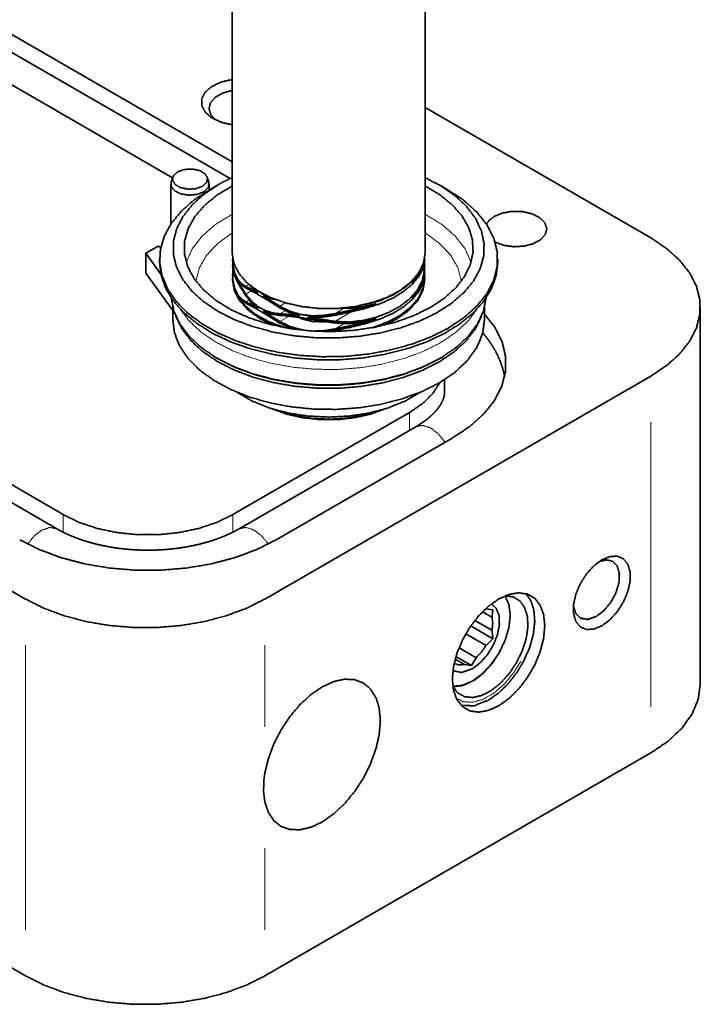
# Model space of a CAD drawing. Header units: millimetres. Extents: x 0 to 1189, y 0 to 841.
# Tile 73 of 84: x 963 to 1008, y 289 to 353. Entities that reach past the tile are written whole.
import ezdxf

# ---------------------------------------------------------------- set-up
doc = ezdxf.new("R2010")
doc.units = ezdxf.units.MM
doc.layers.add('1', color=7, linetype='Continuous')

msp = doc.modelspace()

# ---------------------------------------------------------------- linework, layer by layer
at = {"layer": '1', "color": 3, "linetype": 'Continuous', "lineweight": 35}
for p, q in [((989.701, 337.36), (989.701, 380.736)), ((977.151, 377.752), (977.151, 337.36)), ((977.01, 342.197), (922.833, 373.476)), ((965.744, 319.43), (938.919, 334.918)), ((989.094, 326.064), (977.603, 319.43))]:
    msp.add_line(p, q, dxfattribs=at)
at = {"layer": '1', "color": 95, "linetype": 'Continuous', "lineweight": 35}
for p, q in [((922.855, 374.624), (977.15, 343.277)), ((922.173, 371.752), (973.274, 342.249)), ((1004.377, 338.335), (989.7, 346.809)), ((966.158, 320.352), (939.333, 335.839)), ((1007.599, 309.349), (1007.599, 333.844)), ((979.275, 314.861), (1004.377, 329.354)), ((990.964, 328.333), (990.964, 329.125)), ((988.68, 326.986), (977.189, 320.352)), ((991.508, 325.353), (980.018, 318.719)), ((1001.905, 317.314), (1001.905, 317.314)), ((960.89, 316.494), (963.719, 314.861)), ((999.779, 313.632), (999.78, 313.632)), ((979.275, 290.366), (1004.377, 304.859)), ((960.89, 291.999), (963.719, 290.366))]:
    msp.add_line(p, q, dxfattribs=at)
at = {"layer": '1', "color": 11, "linetype": 'Continuous', "lineweight": 35}
for p, q in [((973.16, 341.838), (973.16, 339.239)), ((973.288, 342.29), (973.183, 341.975)), ((975.637, 341.975), (975.532, 342.29)), ((976.268, 341.809), (975.649, 341.451)), ((975.66, 341.457), (975.66, 341.838)), ((991.202, 341.451), (990.583, 341.809)), ((972.428, 336.962), (972.428, 336.757)), ((994.423, 336.757), (994.423, 336.962)), ((976.178, 330.511), (976.248, 330.47)), ((990.603, 330.47), (990.673, 330.511))]:
    msp.add_line(p, q, dxfattribs=at)
at = {"layer": '1', "color": 30, "linetype": 'Continuous', "lineweight": 35}
for p, q in [((972.342, 337.801), (971.543, 337.339)), ((971.543, 336.043), (971.543, 337.339)), ((972.508, 335.992), (971.543, 337.339)), ((972.504, 337.707), (972.342, 337.801)), ((977.175, 336.95), (977.175, 336.848)), ((989.663, 336.29), (989.659, 336.746)), ((989.66, 336.854), (989.663, 336.686)), ((989.663, 336.788), (989.661, 337.026)), ((989.676, 336.848), (989.676, 336.95)), ((973.286, 333.611), (971.543, 336.043)), ((977.175, 336.58), (977.175, 336.479)), ((977.195, 336.282), (977.188, 336.245)), ((989.664, 336.475), (989.663, 336.188)), ((989.676, 336.479), (989.676, 336.58)), ((977.175, 335.955), (977.175, 335.853)), ((977.175, 335.719), (977.175, 335.617)), ((989.66, 335.86), (989.663, 335.691)), ((989.676, 335.853), (989.676, 335.955)), ((989.676, 335.617), (989.676, 335.719)), ((983.817, 332.316), (983.477, 332.266))]:
    msp.add_line(p, q, dxfattribs=at)
at = {"layer": '1', "color": 253, "linetype": 'Continuous', "lineweight": 13}
for p, q in [((989.663, 336.788), (989.614, 336.759)), ((977.199, 336.252), (977.188, 336.245)), ((989.663, 336.29), (989.495, 336.193)), ((989.663, 335.793), (989.591, 335.752)), ((978.25, 335.302), (978.042, 335.181)), ((978.407, 334.895), (978.042, 334.684)), ((978.25, 334.307), (978.042, 334.186)), ((980.621, 334.119), (980.251, 333.905)), ((980.598, 333.608), (980.251, 333.408)), ((984.425, 333.764), (983.817, 333.412)), ((984.899, 333.54), (983.817, 332.915)), ((980.854, 333.258), (980.251, 332.911)), ((984.425, 332.769), (983.817, 332.418)), ((988.68, 325.825), (988.68, 326.986)), ((1004.377, 326.353), (1004.377, 307.859)), ((966.158, 319.208), (966.158, 320.352)), ((977.189, 319.209), (977.189, 320.352)), ((963.719, 311.861), (963.719, 293.366)), ((979.275, 311.861), (979.275, 306.554)), ((979.275, 298.672), (979.275, 293.366))]:
    msp.add_line(p, q, dxfattribs=at)
at = {"layer": '1', "color": 12, "linetype": 'Continuous', "lineweight": 35}
for p, q in [((973.286, 333.831), (973.286, 333.04)), ((993.565, 333.04), (993.565, 333.831))]:
    msp.add_line(p, q, dxfattribs=at)
at = {"layer": '1', "color": 253, "linetype": 'Continuous', "lineweight": 35}
for p, q in [((993.434, 314.042), (994.048, 313.687)), ((993.667, 314.229), (994.11, 314.159)), ((995.237, 313.809), (995.237, 313.912)), ((992.67, 313.119), (994.11, 312.288)), ((994.048, 312.831), (992.933, 313.475)), ((992.349, 312.611), (993.667, 311.85)), ((994.11, 312.288), (993.667, 311.85)), ((991.703, 311.122), (992.706, 310.543)), ((993.026, 311.052), (991.905, 311.699)), ((991.622, 310.669), (991.591, 310.688)), ((991.622, 310.669), (991.593, 310.669)), ((991.658, 310.962), (992.264, 310.612)), ((992.706, 310.543), (992.264, 310.612)), ((993.026, 311.052), (992.706, 310.543)), ((992.674, 309.472), (992.763, 309.524))]:
    msp.add_line(p, q, dxfattribs=at)
at = {"layer": '1', "color": 95, "linetype": 'Continuous', "lineweight": 35}
for points, knots in [([(977.15, 345.693), (976.433, 345.861), (975.831, 346.143), (975.399, 346.514), (975.172, 346.942), (975.172, 347.389), (975.399, 347.817), (975.831, 348.188), (976.433, 348.47), (977.15, 348.639)], [0, 0, 0.137596, 0.261572, 0.367944, 0.458255, 0.54174, 0.632058, 0.73843, 0.862404, 1, 1]), ([(976.108, 345.992), (975.771, 346.338), (975.644, 346.728), (975.739, 347.121), (976.046, 347.476), (976.534, 347.756), (977.15, 347.932)], [0, 0, 0.162497, 0.300645, 0.436791, 0.594873, 0.784125, 1, 1]), ([(994.253, 338.074), (994.809, 337.864), (995.453, 337.77), (996.116, 337.804), (996.722, 337.961), (997.206, 338.224), (997.514, 338.564), (997.611, 338.943), (997.488, 339.321), (997.158, 339.654), (996.657, 339.906), (996.041, 340.049), (995.377, 340.068), (994.739, 339.96), (994.197, 339.738)], [0, 0, 0.075314, 0.157834, 0.241838, 0.321207, 0.390992, 0.449106, 0.498767, 0.549027, 0.60845, 0.679512, 0.759712, 0.843852, 0.925824, 1, 1]), ([(994.197, 339.738), (993.889, 339.508), (993.69, 339.241)], [0, 0, 0.535875, 1, 1]), ([(1004.377, 329.354), (1005.405, 330.038), (1006.254, 330.801), (1006.906, 331.625), (1007.348, 332.494), (1007.571, 333.391), (1007.571, 334.297), (1007.348, 335.194), (1006.906, 336.064), (1006.254, 336.888), (1005.405, 337.65), (1004.377, 338.335)], [0, 0, 0.10685, 0.20553, 0.296453, 0.380837, 0.460804, 0.539196, 0.619163, 0.703547, 0.79447, 0.89315, 1, 1]), ([(993.566, 333.387), (994.249, 332.506), (994.71, 331.577), (994.939, 330.62), (994.93, 329.654), (994.686, 328.698), (994.209, 327.772), (993.511, 326.895), (992.604, 326.083), (991.508, 325.353)], [0, 0, 0.11401, 0.219947, 0.320488, 0.419206, 0.520011, 0.626429, 0.741062, 0.865419, 1, 1]), ([(990.669, 328.944), (990.202, 328.229), (989.533, 327.57), (988.68, 326.986)], [0, 0, 0.302026, 0.634336, 1, 1]), ([(977.189, 320.352), (976.148, 319.847), (974.97, 319.455), (973.693, 319.186), (972.354, 319.05), (970.994, 319.05), (969.655, 319.186), (968.377, 319.455), (967.2, 319.847), (966.158, 320.352)], [0, 0, 0.100994, 0.209297, 0.323229, 0.440676, 0.559324, 0.676771, 0.790703, 0.899006, 1, 1]), ([(980.018, 318.719), (978.745, 318.082), (977.329, 317.557), (975.798, 317.153), (974.182, 316.879), (972.516, 316.741), (970.832, 316.741), (969.166, 316.879), (967.55, 317.153), (966.019, 317.557), (964.602, 318.082), (963.33, 318.719)], [0, 0, 0.082052, 0.169178, 0.260518, 0.355013, 0.451452, 0.548548, 0.644987, 0.739482, 0.830822, 0.917948, 1, 1]), ([(1001.196, 313.126), (1000.673, 312.911), (1000.192, 312.887), (999.793, 313.056), (999.507, 313.404), (999.358, 313.903), (999.358, 314.513), (999.507, 315.185), (999.793, 315.863), (1000.192, 316.493), (1000.673, 317.024), (1001.196, 317.412), (1001.718, 317.628), (1002.199, 317.652), (1002.598, 317.483), (1002.884, 317.134), (1003.033, 316.635), (1003.033, 316.025), (1002.884, 315.354), (1002.598, 314.675), (1002.199, 314.045), (1001.718, 313.515), (1001.196, 313.126)], [0, 0, 0.042847, 0.079305, 0.112156, 0.146288, 0.185773, 0.231998, 0.284097, 0.339851, 0.396368, 0.450626, 0.500001, 0.542848, 0.579306, 0.612158, 0.646286, 0.685773, 0.731998, 0.784097, 0.83985, 0.896366, 0.950625, 1, 1]), ([(1001.009, 317.294), (1001.494, 317.413), (1001.904, 317.314), (1002.196, 317.008), (1002.336, 316.53), (1002.308, 315.933), (1002.115, 315.285), (1001.78, 314.657), (1001.339, 314.122), (1000.842, 313.738)], [0, 0, 0.096815, 0.178907, 0.260961, 0.357699, 0.473744, 0.605138, 0.743326, 0.878082, 1, 1]), ([(1001.01, 317.295), (1001.494, 317.413), (1001.905, 317.314), (1002.196, 317.008), (1002.335, 316.53), (1002.307, 315.933), (1002.114, 315.285), (1001.779, 314.658), (1001.338, 314.122), (1000.842, 313.738)], [0, 0, 0.096779, 0.178851, 0.260925, 0.357688, 0.473749, 0.605151, 0.743339, 0.878085, 1, 1]), ([(1001.905, 317.314), (1002.196, 317.008), (1002.335, 316.53), (1002.307, 315.933), (1002.115, 315.285), (1001.779, 314.657), (1001.338, 314.122), (1000.842, 313.738)], [0, 0, 0.099954, 0.217787, 0.359128, 0.519148, 0.687429, 0.851529, 1, 1]), ([(994.478, 307.921), (993.809, 307.622), (993.174, 307.511), (992.604, 307.596), (992.128, 307.871), (991.77, 308.322), (991.548, 308.927), (991.473, 309.656), (991.548, 310.471), (991.77, 311.333), (992.128, 312.198), (992.604, 313.022), (993.174, 313.764), (993.809, 314.388), (994.478, 314.861), (995.147, 315.16), (995.782, 315.27), (996.352, 315.186), (996.828, 314.911), (997.186, 314.46), (997.408, 313.854), (997.483, 313.126), (997.408, 312.31), (997.186, 311.448), (996.828, 310.584), (996.352, 309.759), (995.782, 309.017), (995.147, 308.394), (994.478, 307.921)], [0, 0, 0.03424, 0.06437, 0.091295, 0.116976, 0.143898, 0.174029, 0.208269, 0.246554, 0.288151, 0.331893, 0.376374, 0.420117, 0.461713, 0.5, 0.53424, 0.56437, 0.591295, 0.616976, 0.643898, 0.674029, 0.708269, 0.746554, 0.788151, 0.831893, 0.876374, 0.920117, 0.961713, 1, 1]), ([(991.504, 309.174), (991.828, 308.759), (992.267, 308.517), (992.795, 308.461), (993.382, 308.595), (993.995, 308.91), (994.598, 309.389), (995.157, 310.004), (995.64, 310.72), (996.018, 311.496), (996.272, 312.288), (996.385, 313.049), (996.351, 313.738), (996.173, 314.313), (995.861, 314.742), (995.432, 315.001), (994.911, 315.075)], [0, 0, 0.049504, 0.096644, 0.14661, 0.20327, 0.268097, 0.340547, 0.418747, 0.499998, 0.581253, 0.65945, 0.731904, 0.796732, 0.853389, 0.903351, 0.950495, 1, 1]), ([(996.252, 315.216), (996.582, 314.745), (996.777, 314.129), (996.831, 313.4), (996.739, 312.592), (996.507, 311.744), (996.145, 310.897), (995.671, 310.092), (995.108, 309.368), (994.484, 308.759), (993.827, 308.296)], [0, 0, 0.071042, 0.150828, 0.241201, 0.341724, 0.450396, 0.564216, 0.679643, 0.792977, 0.900728, 1, 1]), ([(963.719, 314.861), (964.905, 314.267), (966.225, 313.778), (967.653, 313.401), (969.159, 313.146), (970.712, 313.017), (972.282, 313.017), (973.835, 313.146), (975.341, 313.401), (976.769, 313.778), (978.089, 314.267), (979.275, 314.861)], [0, 0, 0.08205, 0.169177, 0.260516, 0.35501, 0.451451, 0.548549, 0.644991, 0.73948, 0.830823, 0.917946, 1, 1]), ([(1000.842, 313.738), (1000.306, 313.542), (999.84, 313.601), (999.507, 313.906), (999.349, 314.418)], [0, 0, 0.281479, 0.512952, 0.735988, 1, 1]), ([(1000.842, 313.738), (1000.306, 313.543), (999.841, 313.601), (999.507, 313.906), (999.349, 314.417)], [0, 0, 0.281505, 0.513041, 0.736068, 1, 1]), ([(1000.842, 313.738), (1000.267, 313.538), (999.779, 313.632)], [0, 0, 0.550711, 1, 1]), ([(979.275, 303.554), (979.503, 304.499), (979.864, 305.454), (980.343, 306.382), (980.922, 307.248), (981.579, 308.02), (982.29, 308.668), (983.027, 309.168), (983.763, 309.501), (984.47, 309.654), (985.12, 309.621), (985.689, 309.403), (986.156, 309.01), (986.503, 308.455), (986.716, 307.76), (986.788, 306.951), (986.716, 306.059), (986.503, 305.117), (986.156, 304.162), (985.689, 303.23), (985.12, 302.355), (984.47, 301.571), (983.763, 300.908), (983.027, 300.391), (982.29, 300.04), (981.579, 299.867), (980.922, 299.88), (980.343, 300.078), (979.864, 300.453), (979.503, 300.991), (979.275, 301.672)], [0, 0, 0.038596, 0.079112, 0.120584, 0.161969, 0.202238, 0.24044, 0.275814, 0.307881, 0.33658, 0.362433, 0.386631, 0.410881, 0.436861, 0.465735, 0.497985, 0.533527, 0.571865, 0.612217, 0.653635, 0.69508, 0.735517, 0.773985, 0.809695, 0.842129, 0.871176, 0.897291, 0.921591, 0.945749, 0.971475, 1, 1]), ([(1004.377, 304.859), (1005.498, 305.617), (1006.4, 306.466), (1007.061, 307.387), (1007.464, 308.356), (1007.599, 309.349)], [0, 0, 0.2342, 0.448672, 0.644802, 0.826453, 1, 1]), ([(993.827, 308.296), (992.894, 307.929), (992.053, 307.942)], [0, 0, 0.543877, 1, 1]), ([(979.275, 301.672), (979.191, 302.347), (979.215, 303.11), (979.275, 303.554)], [0, 0, 0.359266, 0.762697, 1, 1]), ([(963.719, 290.366), (964.905, 289.773), (966.225, 289.283), (967.653, 288.906), (969.159, 288.651), (970.712, 288.522), (972.282, 288.522), (973.835, 288.651), (975.341, 288.906), (976.769, 289.283), (978.089, 289.773), (979.275, 290.366)], [0, 0, 0.08205, 0.169177, 0.260516, 0.35501, 0.451451, 0.548549, 0.644991, 0.73948, 0.830823, 0.917946, 1, 1])]:
    msp.add_open_spline(points, degree=1, knots=knots, dxfattribs=at)
at = {"layer": '1', "color": 11, "linetype": 'Continuous', "lineweight": 35}
for points, knots in [([(975.218, 341.698), (974.787, 341.542), (974.282, 341.509), (973.802, 341.606), (973.442, 341.814), (973.274, 342.091), (973.331, 342.383), (973.602, 342.631), (974.032, 342.788), (974.538, 342.82), (975.018, 342.723), (975.378, 342.516), (975.546, 342.239), (975.489, 341.947), (975.218, 341.698)], [0, 0, 0.080126, 0.168723, 0.25439, 0.327022, 0.383716, 0.435718, 0.499989, 0.580128, 0.668711, 0.754378, 0.827022, 0.883716, 0.935719, 1, 1]), ([(975.294, 341.328), (974.851, 341.163), (974.331, 341.118), (973.824, 341.201), (973.421, 341.397), (973.194, 341.671), (973.183, 341.975)], [0, 0, 0.18045, 0.380238, 0.576478, 0.747619, 0.883744, 1, 1]), ([(976.268, 341.809), (975.327, 341.182), (974.549, 340.485), (973.949, 339.731), (973.541, 338.936), (973.332, 338.115), (973.326, 337.286), (973.523, 336.464), (973.92, 335.667), (974.508, 334.911), (975.276, 334.21), (976.208, 333.579), (977.285, 333.03), (978.486, 332.575), (979.786, 332.223), (981.16, 331.98), (982.58, 331.852), (984.016, 331.842), (985.44, 331.949), (986.824, 332.171), (988.14, 332.504), (989.36, 332.942), (990.461, 333.474), (991.421, 334.092), (992.219, 334.781), (992.84, 335.529), (993.272, 336.32), (993.505, 337.139), (993.535, 337.968), (993.362, 338.791), (992.989, 339.592), (992.423, 340.354), (991.675, 341.063), (990.762, 341.703), (989.701, 342.262)], [0, 0, 0.030442, 0.058571, 0.084499, 0.108567, 0.131368, 0.153699, 0.176447, 0.200422, 0.226229, 0.254221, 0.284526, 0.317079, 0.351659, 0.387935, 0.425496, 0.463869, 0.502544, 0.541008, 0.578749, 0.615287, 0.650197, 0.68313, 0.713845, 0.742247, 0.768423, 0.792687, 0.815599, 0.837941, 0.860594, 0.884387, 0.909952, 0.937674, 0.967706, 1, 1]), ([(975.637, 341.975), (975.605, 341.627), (975.294, 341.328)], [0, 0, 0.447687, 1, 1]), ([(977.151, 342.262), (976.698, 342.043), (976.268, 341.809)], [0, 0, 0.506828, 1, 1]), ([(991.202, 332.472), (990.071, 331.902), (988.815, 331.427), (987.46, 331.055), (986.029, 330.793), (984.55, 330.645), (983.05, 330.616), (981.557, 330.704), (980.099, 330.91), (978.702, 331.228), (977.394, 331.652), (976.198, 332.176), (975.137, 332.789), (974.23, 333.479), (973.494, 334.235), (972.943, 335.041), (972.588, 335.883), (972.434, 336.745), (972.486, 337.611), (972.741, 338.465), (973.195, 339.291), (973.839, 340.073), (974.663, 340.798), (975.649, 341.451)], [0, 0, 0.045696, 0.094115, 0.144828, 0.197301, 0.25093, 0.30506, 0.359024, 0.412153, 0.463818, 0.513445, 0.560548, 0.604764, 0.645888, 0.683928, 0.71915, 0.75212, 0.78371, 0.815012, 0.847166, 0.881171, 0.917751, 0.957319, 1, 1]), ([(990.072, 333.838), (988.988, 333.301), (987.775, 332.865), (986.461, 332.54), (985.077, 332.333), (983.655, 332.251), (982.228, 332.293), (980.828, 332.46), (979.489, 332.748), (978.24, 333.149), (977.112, 333.655), (976.129, 334.255), (975.315, 334.933), (974.688, 335.674), (974.264, 336.462), (974.051, 337.278), (974.055, 338.103), (974.275, 338.919), (974.707, 339.705), (975.341, 340.445), (976.161, 341.121), (977.15, 341.716)], [0, 0, 0.050203, 0.10367, 0.159799, 0.217827, 0.276908, 0.336132, 0.394596, 0.451421, 0.50582, 0.557126, 0.604864, 0.648811, 0.68908, 0.726202, 0.761176, 0.7954, 0.830429, 0.867651, 0.908044, 0.952129, 1, 1]), ([(989.7, 341.717), (990.662, 341.139), (991.467, 340.487), (992.096, 339.773), (992.536, 339.013), (992.777, 338.224), (992.815, 337.423), (992.648, 336.628), (992.281, 335.855), (991.72, 335.122), (990.978, 334.445), (990.072, 333.838)], [0, 0, 0.108929, 0.209499, 0.301897, 0.387145, 0.467246, 0.545084, 0.623983, 0.707047, 0.796634, 0.894133, 1, 1]), ([(991.202, 341.451), (992.229, 340.767), (993.078, 340.005), (993.73, 339.18), (994.172, 338.311), (994.395, 337.415), (994.395, 336.509), (994.172, 335.612), (993.73, 334.743), (993.078, 333.919), (992.229, 333.157), (991.202, 332.472)], [0, 0, 0.106845, 0.205527, 0.296452, 0.380836, 0.460804, 0.539196, 0.619163, 0.70355, 0.794473, 0.893155, 1, 1]), ([(972.428, 336.757), (972.53, 335.893), (972.836, 335.044), (973.338, 334.228), (974.029, 333.458), (974.895, 332.751), (975.919, 332.117), (977.083, 331.57), (978.366, 331.12), (979.742, 330.775), (981.188, 330.541), (982.675, 330.423), (984.175, 330.423), (985.662, 330.541), (987.108, 330.775), (988.484, 331.12), (989.767, 331.57), (990.931, 332.117), (991.956, 332.75), (992.822, 333.458), (993.512, 334.227), (994.015, 335.044), (994.32, 335.892), (994.423, 336.757)], [0, 0, 0.031409, 0.063942, 0.098535, 0.135833, 0.176178, 0.21963, 0.266038, 0.315073, 0.366279, 0.4191, 0.472916, 0.527067, 0.580882, 0.633706, 0.684911, 0.733948, 0.78036, 0.823814, 0.86416, 0.901461, 0.936056, 0.96859, 1, 1]), ([(973.185, 334.443), (973.357, 333.588), (973.741, 332.757), (974.331, 331.966), (975.113, 331.234), (976.07, 330.574), (977.183, 330.002), (978.428, 329.529), (979.778, 329.165), (981.206, 328.918), (982.68, 328.794), (984.171, 328.794), (985.645, 328.918), (987.073, 329.165), (988.423, 329.529), (989.668, 330.002), (990.781, 330.574), (991.738, 331.234), (992.52, 331.966), (993.11, 332.757), (993.494, 333.588), (993.666, 334.443)], [0, 0, 0.034422, 0.070589, 0.109518, 0.151818, 0.197719, 0.247131, 0.299714, 0.354941, 0.412147, 0.470578, 0.529422, 0.587853, 0.645059, 0.700286, 0.752869, 0.802281, 0.848182, 0.890482, 0.929411, 0.965578, 1, 1]), ([(990.603, 330.47), (989.508, 329.923), (988.29, 329.471), (986.973, 329.124), (985.583, 328.888), (984.15, 328.769), (982.701, 328.769), (981.268, 328.888), (979.878, 329.124), (978.561, 329.471), (977.343, 329.923), (976.248, 330.47)], [0, 0, 0.082051, 0.169178, 0.260518, 0.355014, 0.451449, 0.548551, 0.644986, 0.739482, 0.830822, 0.917949, 1, 1])]:
    msp.add_open_spline(points, degree=1, knots=knots, dxfattribs=at)
at = {"layer": '1', "color": 253, "linetype": 'Continuous', "lineweight": 13}
for points, knots in [([(974.161, 336.758), (974.556, 337.636), (975.199, 338.464), (976.072, 339.219), (977.15, 339.879)], [0, 0, 0.217409, 0.454069, 0.714558, 1, 1]), ([(989.7, 339.88), (990.779, 339.219), (991.652, 338.465), (992.295, 337.636), (992.69, 336.758)], [0, 0, 0.285458, 0.545937, 0.782598, 1, 1]), ([(977.15, 338.664), (976.212, 337.982), (975.492, 337.217), (975.014, 336.391), (974.792, 335.53)], [0, 0, 0.286129, 0.545216, 0.780596, 1, 1]), ([(992.06, 335.53), (991.837, 336.391), (991.359, 337.217), (990.639, 337.982), (989.701, 338.664)], [0, 0, 0.219404, 0.454784, 0.713871, 1, 1]), ([(990.673, 331.513), (989.558, 330.956), (988.315, 330.497), (986.971, 330.145), (985.553, 329.909), (984.092, 329.793), (982.616, 329.799), (981.158, 329.927), (979.746, 330.175), (978.411, 330.537), (977.179, 331.006), (976.077, 331.572), (975.127, 332.224), (974.349, 332.948), (973.76, 333.729)], [0, 0, 0.06789, 0.140004, 0.215625, 0.293849, 0.373663, 0.453973, 0.533679, 0.611692, 0.687009, 0.758745, 0.826192, 0.888897, 0.946736, 1, 1]), ([(993.091, 333.729), (992.479, 332.924), (991.667, 332.18), (990.673, 331.513)], [0, 0, 0.305633, 0.63841, 1, 1]), ([(989.094, 326.064), (989.524, 326.156), (990.031, 326), (990.547, 325.617), (991.002, 325.06)], [0, 0, 0.188589, 0.416278, 0.691726, 1, 1]), ([(965.744, 319.431), (965.285, 319.519), (964.744, 319.331)], [0, 0, 0.449254, 1, 1]), ([(977.604, 319.431), (978.032, 319.522), (978.536, 319.368), (979.049, 318.99), (979.503, 318.439)], [0, 0, 0.188785, 0.416447, 0.6917, 1, 1]), ([(964.744, 319.331), (964.266, 318.959), (963.845, 318.439)], [0, 0, 0.474834, 1, 1]), ([(991.519, 309.146), (992.152, 309.217), (992.831, 309.523), (993.504, 310.04), (994.123, 310.73), (994.641, 311.542)], [0, 0, 0.154673, 0.335254, 0.541286, 0.766212, 1, 1])]:
    msp.add_open_spline(points, degree=1, knots=knots, dxfattribs=at)
at = {"layer": '1', "color": 3, "linetype": 'Continuous', "lineweight": 35}
for points, knots in [([(989.701, 337.359), (989.594, 336.694), (989.277, 336.051), (988.761, 335.452), (988.063, 334.919), (987.207, 334.468), (986.222, 334.117), (985.143, 333.875), (984.004, 333.752), (982.847, 333.752), (981.708, 333.875), (980.629, 334.117), (979.644, 334.468), (978.788, 334.919), (978.091, 335.452), (977.574, 336.051), (977.257, 336.694), (977.151, 337.359)], [0, 0, 0.042658, 0.088014, 0.138017, 0.193595, 0.254776, 0.320931, 0.390931, 0.46337, 0.53663, 0.609064, 0.679069, 0.745219, 0.806405, 0.861983, 0.911986, 0.957342, 1, 1]), ([(994.872, 329.319), (994.831, 329.513), (994.795, 329.664), (994.753, 329.815), (994.708, 329.965), (994.658, 330.113), (994.604, 330.262), (994.545, 330.409), (994.482, 330.556), (994.415, 330.702), (994.343, 330.847), (994.267, 330.991), (994.186, 331.135), (994.102, 331.276), (994.012, 331.417), (993.919, 331.557), (993.821, 331.696), (993.718, 331.833), (993.611, 331.969), (993.501, 332.103), (993.444, 332.17)], [0, 0, 0.061463, 0.109711, 0.158006, 0.206618, 0.255277, 0.304352, 0.353491, 0.403123, 0.452839, 0.503121, 0.553526, 0.604545, 0.655724, 0.707571, 0.759601, 0.812352, 0.865299, 0.919032, 0.972967, 1, 1]), ([(990.964, 328.333), (990.959, 328.216), (990.951, 328.15), (990.94, 328.083), (990.926, 328.02), (990.909, 327.955), (990.89, 327.894), (990.867, 327.83), (990.842, 327.769), (990.814, 327.705), (990.78, 327.636), (990.742, 327.566), (990.701, 327.496), (990.656, 327.425), (990.609, 327.355), (990.557, 327.284), (990.502, 327.213), (990.443, 327.142), (990.381, 327.07), (990.315, 326.998), (990.245, 326.926), (990.171, 326.854), (990.094, 326.782), (990.013, 326.71), (989.928, 326.638), (989.84, 326.566), (989.747, 326.495), (989.651, 326.424), (989.551, 326.353), (989.447, 326.283), (989.34, 326.213), (989.229, 326.144), (989.162, 326.104), (989.094, 326.064)], [0, 0, 0.038418, 0.060047, 0.082267, 0.103253, 0.125017, 0.146122, 0.168107, 0.189825, 0.212482, 0.237558, 0.263829, 0.290078, 0.317495, 0.345153, 0.373919, 0.403144, 0.433442, 0.464356, 0.496318, 0.528985, 0.562677, 0.597141, 0.63262, 0.668939, 0.706213, 0.744378, 0.783468, 0.823482, 0.864373, 0.906172, 0.948841, 0.974284, 1, 1]), ([(987.103, 327.228), (986.146, 326.885), (985.095, 326.65), (983.988, 326.531), (982.862, 326.531), (981.755, 326.651), (980.705, 326.886), (979.748, 327.228)], [0, 0, 0.134871, 0.277613, 0.425309, 0.574697, 0.722394, 0.865127, 1, 1]), ([(979.897, 327.183), (980.992, 326.837), (982.184, 326.624), (983.426, 326.553), (984.667, 326.625), (985.86, 326.838), (986.955, 327.183)], [0, 0, 0.159349, 0.327407, 0.500009, 0.6726, 0.840659, 1, 1]), ([(977.603, 319.43), (977.542, 319.395), (977.479, 319.36), (977.356, 319.294), (977.23, 319.229), (977.101, 319.165), (976.968, 319.102), (976.832, 319.04), (976.693, 318.98), (976.551, 318.921), (976.406, 318.863), (976.258, 318.807), (976.107, 318.753), (975.953, 318.7), (975.796, 318.649), (975.637, 318.6), (975.476, 318.552), (975.311, 318.507), (975.145, 318.463), (974.977, 318.421), (974.806, 318.381), (974.633, 318.343), (974.459, 318.308), (974.283, 318.274), (974.105, 318.243), (973.925, 318.213), (973.744, 318.186), (973.562, 318.162), (973.379, 318.139), (973.194, 318.119), (973.009, 318.101), (972.822, 318.085), (972.635, 318.072), (972.447, 318.061), (972.259, 318.052), (972.07, 318.046), (971.881, 318.042), (971.692, 318.041), (971.503, 318.042), (971.314, 318.045), (971.125, 318.051), (970.937, 318.059), (970.749, 318.07), (970.562, 318.082), (970.375, 318.098), (970.189, 318.115), (970.004, 318.135), (969.82, 318.157), (969.637, 318.182), (969.456, 318.208), (969.276, 318.237), (969.098, 318.268), (968.921, 318.302), (968.746, 318.337), (968.572, 318.374), (968.401, 318.414), (968.232, 318.455), (968.065, 318.499), (967.9, 318.544), (967.737, 318.592), (967.577, 318.641), (967.42, 318.692), (967.265, 318.744), (967.114, 318.799), (966.964, 318.855), (966.818, 318.912), (966.675, 318.971), (966.536, 319.031), (966.399, 319.093), (966.265, 319.155), (966.135, 319.219), (966.009, 319.285), (965.886, 319.351), (965.814, 319.39), (965.744, 319.43)], [0, 0, 0.005784, 0.011615, 0.022934, 0.034448, 0.046177, 0.05809, 0.07022, 0.082525, 0.095037, 0.107713, 0.120592, 0.133626, 0.146846, 0.160205, 0.173746, 0.187425, 0.201263, 0.215221, 0.22933, 0.243557, 0.257919, 0.272376, 0.286959, 0.301629, 0.316408, 0.331259, 0.346204, 0.361212, 0.376299, 0.391433, 0.406631, 0.421867, 0.437152, 0.452453, 0.467787, 0.483136, 0.498496, 0.513855, 0.52921, 0.54455, 0.559869, 0.575165, 0.590419, 0.60564, 0.620798, 0.635914, 0.650952, 0.665933, 0.680819, 0.69564, 0.710351, 0.724976, 0.73948, 0.753889, 0.768163, 0.782326, 0.796345, 0.810236, 0.823967, 0.837569, 0.850988, 0.864268, 0.877362, 0.8903, 0.903037, 0.915608, 0.927966, 0.940156, 0.952122, 0.963904, 0.975458, 0.986815, 0.993444, 1, 1])]:
    msp.add_open_spline(points, degree=1, knots=knots, dxfattribs=at)
at = {"layer": '1', "color": 30, "linetype": 'Continuous', "lineweight": 35}
for points, knots in [([(977.189, 337.04), (977.191, 336.633), (977.312, 336.068), (977.545, 335.607), (977.897, 335.263), (978.042, 335.181)], [0, 0, 0.188401, 0.455825, 0.694898, 0.922984, 1, 1]), ([(977.326, 335.928), (977.195, 336.493), (977.191, 336.853)], [0, 0, 0.616949, 1, 1]), ([(989.663, 336.686), (989.531, 336.265), (989.256, 335.79), (988.843, 335.311), (988.304, 334.858), (987.587, 334.422), (986.754, 334.058), (985.818, 333.763), (984.817, 333.521), (983.817, 333.31)], [0, 0, 0.062105, 0.139265, 0.228204, 0.327332, 0.445407, 0.573227, 0.711325, 0.856208, 1, 1]), ([(988.861, 335.43), (989.268, 335.91), (989.544, 336.393), (989.663, 336.788)], [0, 0, 0.394008, 0.741781, 1, 1]), ([(978.042, 334.582), (977.712, 335.091), (977.446, 335.563), (977.273, 335.965), (977.186, 336.474)], [0, 0, 0.288511, 0.54608, 0.754117, 1, 1]), ([(977.188, 336.245), (977.191, 335.638), (977.312, 335.073), (977.545, 334.613), (977.897, 334.268), (978.042, 334.186)], [0, 0, 0.257258, 0.501994, 0.720783, 0.929519, 1, 1]), ([(977.189, 336.575), (977.196, 336.359), (977.326, 335.928)], [0, 0, 0.324144, 1, 1]), ([(983.817, 332.915), (984.758, 332.869), (985.677, 332.972), (986.541, 333.19), (987.332, 333.498), (988.088, 333.912), (988.715, 334.395), (989.199, 334.951), (989.519, 335.586), (989.663, 336.29)], [0, 0, 0.126798, 0.251395, 0.371332, 0.485673, 0.601652, 0.708217, 0.80746, 0.903158, 1, 1]), ([(989.261, 336.045), (989.256, 336.033), (988.843, 335.514), (988.304, 335.054), (987.587, 334.617), (986.754, 334.257), (985.317, 333.93)], [0, 0, 0.002896, 0.14677, 0.300696, 0.483095, 0.67994, 1, 1]), ([(988.861, 335.43), (989.268, 335.951), (989.546, 336.566)], [0, 0, 0.494722, 1, 1]), ([(989.663, 336.188), (989.533, 335.528), (989.25, 334.927), (988.861, 334.435)], [0, 0, 0.342641, 0.680895, 1, 1]), ([(989.663, 335.793), (989.66, 336.15), (989.658, 336.155)], [0, 0, 0.984657, 1, 1]), ([(977.326, 334.933), (977.213, 335.324), (977.175, 335.719)], [0, 0, 0.505814, 1, 1]), ([(979.855, 332.656), (978.939, 333.105), (978.19, 333.647), (977.633, 334.262), (977.291, 334.927), (977.175, 335.617)], [0, 0, 0.241554, 0.460678, 0.657062, 0.834191, 1, 1]), ([(977.326, 334.933), (977.195, 335.498), (977.191, 335.858)], [0, 0, 0.616971, 1, 1]), ([(977.46, 335.638), (977.712, 335.193), (978.042, 334.684)], [0, 0, 0.45724, 1, 1]), ([(978.042, 335.079), (977.721, 335.301), (977.46, 335.638)], [0, 0, 0.477869, 1, 1]), ([(989.663, 335.691), (989.531, 335.27), (989.256, 334.796), (988.843, 334.317), (988.304, 333.863), (987.587, 333.427), (986.754, 333.063), (985.818, 332.768), (984.817, 332.526), (983.817, 332.316)], [0, 0, 0.062102, 0.139264, 0.228202, 0.327332, 0.445406, 0.573227, 0.711324, 0.856208, 1, 1]), ([(989.675, 335.773), (989.584, 335.104), (989.28, 334.456), (988.773, 333.852), (988.081, 333.312), (987.228, 332.856), (986.244, 332.499)], [0, 0, 0.133168, 0.274298, 0.429777, 0.602754, 0.79348, 1, 1]), ([(989.676, 335.618), (989.556, 334.914), (989.2, 334.237), (988.622, 333.613), (987.845, 333.066)], [0, 0, 0.217782, 0.450954, 0.71021, 1, 1]), ([(988.861, 334.435), (989.268, 334.915), (989.544, 335.398), (989.663, 335.793)], [0, 0, 0.394008, 0.741781, 1, 1]), ([(978.042, 335.181), (978.406, 334.997), (978.85, 334.753)], [0, 0, 0.446186, 1, 1]), ([(980.251, 333.803), (979.707, 334.144), (979.177, 334.462), (978.709, 334.731), (978.288, 334.957), (978.042, 335.079)], [0, 0, 0.251719, 0.493508, 0.705056, 0.892295, 1, 1]), ([(978.207, 335.372), (978.406, 335.126), (978.85, 334.753)], [0, 0, 0.353269, 1, 1]), ([(979.472, 334.562), (979.177, 334.667), (978.607, 335.054)], [0, 0, 0.311807, 1, 1]), ([(978.042, 334.084), (977.721, 334.306), (977.46, 334.643)], [0, 0, 0.47786, 1, 1]), ([(980.607, 332.499), (979.555, 332.886), (978.657, 333.387), (977.949, 333.98), (977.46, 334.643)], [0, 0, 0.287749, 0.551538, 0.788563, 1, 1]), ([(978.042, 334.684), (978.402, 334.237), (978.841, 333.867), (979.325, 333.607), (979.866, 333.45), (980.251, 333.408)], [0, 0, 0.216926, 0.433634, 0.640939, 0.853807, 1, 1]), ([(978.85, 333.759), (978.418, 334.119), (978.042, 334.582)], [0, 0, 0.485682, 1, 1]), ([(978.042, 334.186), (978.406, 334.003), (978.85, 333.759)], [0, 0, 0.446191, 1, 1]), ([(979.168, 334.57), (979.686, 334.381), (980.012, 334.335)], [0, 0, 0.625925, 1, 1]), ([(979.168, 334.57), (979.686, 334.259), (980.251, 333.905)], [0, 0, 0.475547, 1, 1]), ([(980.251, 332.809), (979.707, 333.149), (979.177, 333.467), (978.709, 333.736), (978.288, 333.962), (978.042, 334.084)], [0, 0, 0.251719, 0.493508, 0.705056, 0.892295, 1, 1]), ([(980.251, 333.306), (979.702, 333.383), (979.168, 333.575)], [0, 0, 0.494481, 1, 1]), ([(979.168, 333.575), (979.686, 333.264), (980.251, 332.911)], [0, 0, 0.475547, 1, 1]), ([(980.251, 333.905), (980.892, 333.576), (981.606, 333.363), (982.325, 333.276), (983.073, 333.297), (983.817, 333.412)], [0, 0, 0.195233, 0.397103, 0.593352, 0.795939, 1, 1]), ([(981.561, 333.27), (980.892, 333.474), (980.251, 333.803)], [0, 0, 0.492537, 1, 1]), ([(983.817, 333.412), (984.751, 333.609), (985.692, 333.83), (986.511, 334.073)], [0, 0, 0.343853, 0.69214, 1, 1]), ([(984.229, 333.787), (984.751, 333.761), (985.692, 333.867), (986.511, 334.073)], [0, 0, 0.225649, 0.634921, 1, 1]), ([(980.251, 333.408), (980.872, 333.359), (981.561, 333.27)], [0, 0, 0.472495, 1, 1]), ([(983.817, 332.813), (982.982, 332.94), (982.126, 333.08), (981.309, 333.204), (980.511, 333.291), (980.251, 333.306)], [0, 0, 0.234413, 0.475347, 0.704854, 0.927778, 1, 1]), ([(980.251, 332.911), (980.892, 332.581), (981.811, 332.343)], [0, 0, 0.431573, 1, 1]), ([(981.432, 333.197), (981.67, 333.087), (982.354, 332.911), (983.465, 332.874)], [0, 0, 0.126008, 0.46575, 1, 1]), ([(983.817, 333.31), (982.952, 333.185), (982.063, 333.192)], [0, 0, 0.49583, 1, 1]), ([(982.063, 333.192), (982.928, 333.051), (983.817, 332.915)], [0, 0, 0.493448, 1, 1]), ([(983.817, 332.418), (984.751, 332.614), (985.692, 332.835), (986.511, 333.079)], [0, 0, 0.343853, 0.692138, 1, 1]), ([(986.511, 333.079), (985.644, 332.864), (984.703, 332.765), (983.817, 332.813)], [0, 0, 0.327435, 0.674415, 1, 1]), ([(987.845, 333.066), (987.436, 332.85), (986.996, 332.656)], [0, 0, 0.489955, 1, 1]), ([(981.017, 332.441), (980.892, 332.479), (980.251, 332.809)], [0, 0, 0.153332, 1, 1]), ([(982.514, 332.287), (983.073, 332.302), (983.817, 332.418)], [0, 0, 0.426038, 1, 1]), ([(989.376, 328.3), (988.42, 327.745), (987.312, 327.295), (986.084, 326.964), (984.775, 326.76), (983.426, 326.692), (982.075, 326.76), (980.767, 326.964), (979.539, 327.295), (978.431, 327.745), (977.475, 328.3)], [0, 0, 0.088424, 0.184154, 0.285883, 0.391847, 0.499996, 0.608153, 0.714117, 0.815846, 0.911576, 1, 1])]:
    msp.add_open_spline(points, degree=1, knots=knots, dxfattribs=at)
at = {"layer": '1', "color": 12, "linetype": 'Continuous', "lineweight": 35}
for points, knots in [([(990.596, 328.901), (989.466, 328.338), (988.205, 327.877), (986.842, 327.528), (985.404, 327.298), (983.923, 327.193), (982.432, 327.214), (980.962, 327.361), (979.545, 327.631), (978.212, 328.019), (976.993, 328.515), (975.912, 329.109), (974.994, 329.788), (974.259, 330.537), (973.722, 331.341), (973.395, 332.181), (973.286, 333.04)], [0, 0, 0.062394, 0.128742, 0.198344, 0.270332, 0.343721, 0.417468, 0.490504, 0.561802, 0.630411, 0.695508, 0.756466, 0.812912, 0.864823, 0.912603, 0.957186, 1, 1]), ([(990.596, 330.27), (989.495, 329.72), (988.269, 329.267), (986.943, 328.919), (985.544, 328.685), (984.102, 328.569), (982.646, 328.573), (981.206, 328.698), (979.812, 328.94), (978.492, 329.295), (977.274, 329.756), (976.183, 330.313), (975.241, 330.954), (974.468, 331.666), (973.88, 332.435), (973.488, 333.245)], [0, 0, 0.06463, 0.133279, 0.205261, 0.279723, 0.355704, 0.432169, 0.508074, 0.582394, 0.654165, 0.722551, 0.786881, 0.846714, 0.901919, 0.952768, 1, 1]), ([(993.363, 333.245), (992.962, 332.421), (992.359, 331.64), (991.564, 330.918), (990.596, 330.27)], [0, 0, 0.221104, 0.459496, 0.71874, 1, 1]), ([(993.566, 333.041), (993.441, 332.125), (993.069, 331.231), (992.461, 330.383), (991.629, 329.599), (990.596, 328.901)], [0, 0, 0.173546, 0.355193, 0.551315, 0.765788, 1, 1])]:
    msp.add_open_spline(points, degree=1, knots=knots, dxfattribs=at)
at = {"layer": '1', "color": 253, "linetype": 'Continuous', "lineweight": 35}
for points, knots in [([(991.502, 309.195), (992.101, 309.246), (992.746, 309.514), (993.393, 309.981), (993.995, 310.615), (994.513, 311.371), (994.909, 312.197), (995.156, 313.036), (995.237, 313.829), (995.147, 314.522), (994.892, 315.066)], [0, 0, 0.077346, 0.167203, 0.269753, 0.382202, 0.500002, 0.617797, 0.730244, 0.832799, 0.922657, 1, 1]), ([(994.02, 314.556), (994.33, 314.252), (994.506, 313.786), (994.531, 313.2), (994.404, 312.543), (994.136, 311.872), (993.75, 311.245), (993.279, 310.715), (992.763, 310.329)], [0, 0, 0.086936, 0.186428, 0.303835, 0.437656, 0.582153, 0.729458, 0.871189, 1, 1]), ([(993.667, 314.229), (993.655, 314.236), (993.643, 314.242)], [0, 0, 0.499513, 1, 1]), ([(994.11, 314.159), (994.091, 314.042), (994.048, 313.687)], [0, 0, 0.248558, 1, 1]), ([(994.048, 312.831), (994.096, 313.287), (994.048, 313.687)], [0, 0, 0.532039, 1, 1]), ([(994.048, 312.831), (994.06, 312.694), (994.11, 312.288)], [0, 0, 0.252109, 1, 1]), ([(993.026, 311.052), (993.371, 311.417), (993.667, 311.85)], [0, 0, 0.488737, 1, 1]), ([(991.622, 310.669), (991.919, 310.579), (992.264, 310.612)], [0, 0, 0.472506, 1, 1]), ([(992.763, 310.329), (992.084, 310.093), (991.508, 310.204)], [0, 0, 0.550726, 1, 1])]:
    msp.add_open_spline(points, degree=1, knots=knots, dxfattribs=at)
at = {"layer": '1', "color": 95, "linetype": 'Continuous', "lineweight": 13}
msp.add_open_spline([(991.728, 308.404), (992.234, 308.179), (992.833, 308.162), (993.489, 308.355), (994.165, 308.745), (994.822, 309.311), (995.42, 310.019), (995.927, 310.829)], degree=1, knots=[0, 0, 0.103228, 0.214842, 0.342311, 0.487782, 0.649253, 0.822062, 1, 1], dxfattribs=at)

doc.saveas('drawing.dxf')
